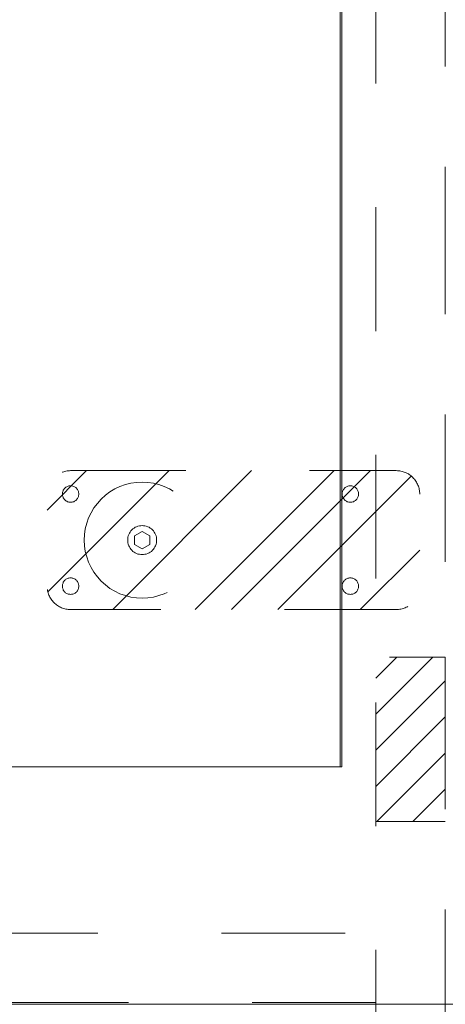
# Model space of a CAD drawing. Header units: inches. Extents: x -420 to -276, y -52 to 18.
# Tile 88 of 187: x -352.16 to -347.57, y -17 to -6.39. Entities that reach past the tile are written whole.
import ezdxf

# ---------------------------------------------------------------- set-up
doc = ezdxf.new("R2010")
doc.units = ezdxf.units.IN
doc.header["$LTSCALE"] = 32
doc.header["$MEASUREMENT"] = 0
doc.linetypes.add('Dash Style-1', pattern=[0.083328, 0.041656, -0.041672])
for name, color, linetype, lineweight in [('DashLine', 7, 'Dash Style-1', 13), ('DashLineFill', 7, 'Dash Style-1', 13), ('Drawing', 7, 'Continuous', 18), ('None', 7, 'Continuous', 18), ('SolidLine', 7, 'Continuous', 15)]:
    doc.layers.add(name, color=color, linetype=linetype, lineweight=lineweight)
doc.layers.add('Electrical', color=1, linetype='Dash Style-1', lineweight=15, true_color=0xff0000)

# ---------------------------------------------------------------- blocks, each defined once
blk = doc.blocks.new('Group-60')
at = {"layer": 'SolidLine', "flags": 128}
blk.add_lwpolyline([(0, -30), (0, -2.559), (0.02, -2.559), (0.02, -30)], close=True, dxfattribs=at)
blk = doc.blocks.new('Group-62')
at = {"layer": 'DashLine', "flags": 128}
blk.add_lwpolyline([(0, -2.559), (69.764, -2.559), (69.764, -30), (0, -30)], close=True, dxfattribs=at)
at = {"layer": 'SolidLine', "flags": 128}
blk.add_lwpolyline([(0, -2.559), (69.764, -2.559), (69.764, -30), (0, -30)], close=True, dxfattribs=at)
at = {"layer": 'None'}
blk.add_blockref('Group-60', (0, 0), dxfattribs=at)
blk = doc.blocks.new('Group-64')
at = {"layer": 'None'}
blk.add_blockref('Group-62', (0, 0), dxfattribs=at)
blk = doc.blocks.new('SL Credenza Desk Top (2D)-3')
at = {"layer": 'None'}
blk.add_blockref('Group-64', (0, 0), dxfattribs=at)
at = {"layer": 'Drawing', "color": 0, "flags": 1}
for tag in ['Catalog', 'FinishGroup', 'Discount', 'Option1', 'Option2', 'Option3', 'Option4', 'Option5', 'Option6', 'Option7', 'Option8', 'Option9', 'Option10', 'Option11', 'Option12', 'Custom', 'Tag', 'Item1', 'Item2', 'Item3', 'Item4', 'Item5', 'Item6', 'Item7', 'Item8', 'Item9', 'Item10', 'Item11', 'Item12', 'Item13', 'Item14', 'Item15', 'Item16', 'Item17', 'Item18', 'Item19', 'Item20', 'Item21', 'Item22', 'Item23', 'Item24', 'Item25']:
    blk.add_attdef(tag, (-58.989, -0.437), '', height=0.00709, dxfattribs=at)
blk = doc.blocks.new('Low Storage Top 2 Grommets (2D)')
at = {"layer": 'SolidLine', "flags": 128}
blk.add_lwpolyline([(-17.992, 15), (17.992, 15), (17.992, -15), (-17.992, -15)], close=True, dxfattribs=at)
blk = doc.blocks.new('Group-69')
at = {"layer": 'DashLine', "flags": 128}
for points in [[(0, 0), (17.953, 0), (17.953, -29.094), (0, -29.094)], [(17.205, 0), (17.953, 0), (17.953, -29.094), (17.205, -29.094)]]:
    blk.add_lwpolyline(points, close=True, dxfattribs=at)
blk = doc.blocks.new('Group-70')
at = {"layer": 'None'}
blk.add_blockref('Group-69', (0, 0), dxfattribs=at)
blk = doc.blocks.new('SL Low Storage (2D)')
at = {"layer": 'None'}
blk.add_blockref('Group-70', (0, 0), dxfattribs=at)
at = {"layer": 'Drawing', "color": 0, "flags": 1}
for tag in ['Catalog', 'Custom', 'Tag', 'Option1', 'Option2', 'Option3', 'Option4', 'Option5', 'Option6', 'Option7', 'Option8', 'Option9', 'Option10', 'Option11', 'Option12', 'FinishGroup', 'Discount', 'Item1', 'Item2', 'Item3', 'Item4', 'Item5', 'Item6', 'Item7', 'Item8', 'Item9', 'Item10', 'Item11', 'Item12', 'Item13', 'Item14', 'Item15', 'Item16', 'Item17', 'Item18', 'Item19', 'Item20', 'Item21', 'Item22', 'Item23', 'Item24', 'Item25']:
    blk.add_attdef(tag, (-6.064, -36.523), '', height=0.00709, dxfattribs=at)
blk = doc.blocks.new('Group-73')
at = {"layer": 'DashLine', "flags": 128}
for points in [[(0, 0), (0.748, 0), (0.748, -29.094), (0, -29.094)], [(0, 0), (17.953, 0), (17.953, -29.094), (0, -29.094)]]:
    blk.add_lwpolyline(points, close=True, dxfattribs=at)
blk = doc.blocks.new('Group-74')
at = {"layer": 'None'}
blk.add_blockref('Group-73', (0, 0), dxfattribs=at)
blk = doc.blocks.new('SL Low Storage (2D)-1')
at = {"layer": 'None'}
blk.add_blockref('Group-74', (0, 0), dxfattribs=at)
at = {"layer": 'Drawing', "color": 0, "flags": 1}
for tag in ['Catalog', 'Custom', 'FinishGroup', 'Discount', 'Tag', 'Item1', 'Item2', 'Item3', 'Item4', 'Item5', 'Item6', 'Item7', 'Item8', 'Item9', 'Item10', 'Item11', 'Item12', 'Item13', 'Item14', 'Item15', 'Item16', 'Item17', 'Item18', 'Item19', 'Item20', 'Item21', 'Item22', 'Item23', 'Item24', 'Item25', 'Option1', 'Option2', 'Option3', 'Option4', 'Option5', 'Option6', 'Option7', 'Option8', 'Option9', 'Option10', 'Option11', 'Option12']:
    blk.add_attdef(tag, (11.888, -36.523), '', height=0.00709, dxfattribs=at)
blk = doc.blocks.new('1BP8DW-Leveler (2D)')
at = {"layer": 'DashLine', "flags": 128}
for points in [[(0.625, 0), (0.622, -0.061), (0.613, -0.122), (0.598, -0.181), (0.577, -0.239), (0.551, -0.295), (0.52, -0.347), (0.483, -0.396), (0.442, -0.442), (0.396, -0.483), (0.347, -0.52), (0.295, -0.551), (0.239, -0.577), (0.181, -0.598), (0.122, -0.613), (0.061, -0.622), (0, -0.625), (-0.061, -0.622), (-0.122, -0.613), (-0.181, -0.598), (-0.239, -0.577), (-0.295, -0.551), (-0.347, -0.52), (-0.396, -0.483), (-0.442, -0.442), (-0.483, -0.396), (-0.52, -0.347), (-0.551, -0.295), (-0.577, -0.239), (-0.598, -0.181), (-0.613, -0.122), (-0.622, -0.061), (-0.625, 0), (-0.622, 0.061), (-0.613, 0.122), (-0.598, 0.181), (-0.577, 0.239), (-0.551, 0.295), (-0.52, 0.347), (-0.483, 0.396), (-0.442, 0.442), (-0.396, 0.483), (-0.347, 0.52), (-0.295, 0.551), (-0.239, 0.577), (-0.181, 0.598), (-0.122, 0.613), (-0.061, 0.622), (0, 0.625), (0.061, 0.622), (0.122, 0.613), (0.181, 0.598), (0.239, 0.577), (0.295, 0.551), (0.347, 0.52), (0.396, 0.483), (0.442, 0.442), (0.483, 0.396), (0.52, 0.347), (0.551, 0.295), (0.577, 0.239), (0.598, 0.181), (0.613, 0.122), (0.622, 0.061)], [(0, 0.156), (0.015, 0.155), (0.03, 0.153), (0.045, 0.15), (0.06, 0.144), (0.074, 0.138), (0.087, 0.13), (0.099, 0.121), (0.11, 0.11), (0.121, 0.099), (0.13, 0.087), (0.138, 0.074), (0.144, 0.06), (0.15, 0.045), (0.153, 0.03), (0.155, 0.015), (0.156, 0), (0.155, -0.015), (0.153, -0.03), (0.15, -0.045), (0.144, -0.06), (0.138, -0.074), (0.13, -0.087), (0.121, -0.099), (0.11, -0.11), (0.099, -0.121), (0.087, -0.13), (0.074, -0.138), (0.06, -0.144), (0.045, -0.15), (0.03, -0.153), (0.015, -0.155), (0, -0.156), (-0.015, -0.155), (-0.03, -0.153), (-0.045, -0.15), (-0.06, -0.144), (-0.074, -0.138), (-0.087, -0.13), (-0.099, -0.121), (-0.11, -0.11), (-0.121, -0.099), (-0.13, -0.087), (-0.138, -0.074), (-0.144, -0.06), (-0.15, -0.045), (-0.153, -0.03), (-0.155, -0.015), (-0.156, 0), (-0.155, 0.015), (-0.153, 0.03), (-0.15, 0.045), (-0.144, 0.06), (-0.138, 0.074), (-0.13, 0.087), (-0.121, 0.099), (-0.11, 0.11), (-0.099, 0.121), (-0.087, 0.13), (-0.074, 0.138), (-0.06, 0.144), (-0.045, 0.15), (-0.03, 0.153), (-0.015, 0.155)], [(0, 0.094), (-0.081, 0.047), (-0.081, -0.047), (0, -0.094), (0.081, -0.047), (0.081, 0.047)]]:
    blk.add_lwpolyline(points, close=True, dxfattribs=at)
blk = doc.blocks.new('Slate-LSVS-Leveler (2D)')
at = {"layer": 'DashLineFill', "linetype": 'Continuous', "lineweight": 13}
h = blk.add_hatch(dxfattribs=at)
h.set_pattern_fill('Steel', color=253, style=0, pattern_type=2)
h.set_pattern_definition([(45, (0, 0), (-1.613, 1.9357), []), (45, (-1.0608, 1.0608), (-0.47235, 0.41676), [])])
edge = h.paths.add_edge_path()
edge.add_arc((-2.74, -0.496), 0.252, 180, 270)
edge.add_line((-2.74, -0.748), (0.772, -0.748))
edge.add_arc((0.772, -0.496), 0.252, 270, 360)
edge.add_line((1.024, -0.496), (1.024, 0.496))
edge.add_arc((0.772, 0.496), 0.252, 0, 90)
edge.add_line((0.772, 0.748), (-2.74, 0.748))
edge.add_arc((-2.74, 0.496), 0.252, 90, 180)
edge.add_line((-2.992, 0.496), (-2.992, -0.496))
at = {"layer": 'DashLineFill', "flags": 128}
blk.add_lwpolyline([(-2.992, -0.496, 0.414214), (-2.74, -0.748), (0.772, -0.748, 0.414214), (1.024, -0.496), (1.024, 0.496, 0.414214), (0.772, 0.748), (-2.74, 0.748, 0.414214), (-2.992, 0.496)], format="xyb", close=True, dxfattribs=at)
at = {"layer": 'SolidLine', "flags": 128}
for points in [[(-2.244, 0.585), (-2.235, 0.584), (-2.227, 0.583), (-2.218, 0.581), (-2.21, 0.578), (-2.202, 0.574), (-2.195, 0.57), (-2.188, 0.565), (-2.181, 0.559), (-2.176, 0.552), (-2.17, 0.545), (-2.166, 0.538), (-2.162, 0.53), (-2.159, 0.522), (-2.157, 0.513), (-2.156, 0.505), (-2.156, 0.496), (-2.156, 0.487), (-2.157, 0.479), (-2.159, 0.47), (-2.162, 0.462), (-2.166, 0.454), (-2.17, 0.447), (-2.176, 0.44), (-2.181, 0.433), (-2.188, 0.428), (-2.195, 0.422), (-2.202, 0.418), (-2.21, 0.414), (-2.218, 0.411), (-2.227, 0.409), (-2.235, 0.408), (-2.244, 0.407), (-2.253, 0.408), (-2.261, 0.409), (-2.27, 0.411), (-2.278, 0.414), (-2.286, 0.418), (-2.293, 0.422), (-2.3, 0.428), (-2.307, 0.433), (-2.313, 0.44), (-2.318, 0.447), (-2.322, 0.454), (-2.326, 0.462), (-2.329, 0.47), (-2.331, 0.479), (-2.332, 0.487), (-2.333, 0.496), (-2.332, 0.505), (-2.331, 0.513), (-2.329, 0.522), (-2.326, 0.53), (-2.322, 0.538), (-2.318, 0.545), (-2.313, 0.552), (-2.307, 0.559), (-2.3, 0.565), (-2.293, 0.57), (-2.286, 0.574), (-2.278, 0.578), (-2.27, 0.581), (-2.261, 0.583), (-2.253, 0.584)], [(0.772, 0.585), (0.78, 0.584), (0.789, 0.583), (0.797, 0.581), (0.806, 0.578), (0.813, 0.574), (0.821, 0.57), (0.828, 0.565), (0.834, 0.559), (0.84, 0.552), (0.845, 0.545), (0.85, 0.538), (0.853, 0.53), (0.856, 0.522), (0.859, 0.513), (0.86, 0.505), (0.86, 0.496), (0.86, 0.487), (0.859, 0.479), (0.856, 0.47), (0.853, 0.462), (0.85, 0.454), (0.845, 0.447), (0.84, 0.44), (0.834, 0.433), (0.828, 0.428), (0.821, 0.422), (0.813, 0.418), (0.806, 0.414), (0.797, 0.411), (0.789, 0.409), (0.78, 0.408), (0.772, 0.407), (0.763, 0.408), (0.754, 0.409), (0.746, 0.411), (0.738, 0.414), (0.73, 0.418), (0.722, 0.422), (0.715, 0.428), (0.709, 0.433), (0.703, 0.44), (0.698, 0.447), (0.694, 0.454), (0.69, 0.462), (0.687, 0.47), (0.685, 0.479), (0.683, 0.487), (0.683, 0.496), (0.683, 0.505), (0.685, 0.513), (0.687, 0.522), (0.69, 0.53), (0.694, 0.538), (0.698, 0.545), (0.703, 0.552), (0.709, 0.559), (0.715, 0.565), (0.722, 0.57), (0.73, 0.574), (0.738, 0.578), (0.746, 0.581), (0.754, 0.583), (0.763, 0.584)], [(-2.244, -0.407), (-2.235, -0.408), (-2.227, -0.409), (-2.218, -0.411), (-2.21, -0.414), (-2.202, -0.418), (-2.195, -0.422), (-2.188, -0.428), (-2.181, -0.433), (-2.176, -0.44), (-2.17, -0.447), (-2.166, -0.454), (-2.162, -0.462), (-2.159, -0.47), (-2.157, -0.479), (-2.156, -0.487), (-2.156, -0.496), (-2.156, -0.505), (-2.157, -0.513), (-2.159, -0.522), (-2.162, -0.53), (-2.166, -0.538), (-2.17, -0.545), (-2.176, -0.552), (-2.181, -0.559), (-2.188, -0.565), (-2.195, -0.57), (-2.202, -0.574), (-2.21, -0.578), (-2.218, -0.581), (-2.227, -0.583), (-2.235, -0.584), (-2.244, -0.585), (-2.253, -0.584), (-2.261, -0.583), (-2.27, -0.581), (-2.278, -0.578), (-2.286, -0.574), (-2.293, -0.57), (-2.3, -0.565), (-2.307, -0.559), (-2.313, -0.552), (-2.318, -0.545), (-2.322, -0.538), (-2.326, -0.53), (-2.329, -0.522), (-2.331, -0.513), (-2.332, -0.505), (-2.333, -0.496), (-2.332, -0.487), (-2.331, -0.479), (-2.329, -0.47), (-2.326, -0.462), (-2.322, -0.454), (-2.318, -0.447), (-2.313, -0.44), (-2.307, -0.433), (-2.3, -0.428), (-2.293, -0.422), (-2.286, -0.418), (-2.278, -0.414), (-2.27, -0.411), (-2.261, -0.409), (-2.253, -0.408)], [(0.772, -0.407), (0.78, -0.408), (0.789, -0.409), (0.797, -0.411), (0.806, -0.414), (0.813, -0.418), (0.821, -0.422), (0.828, -0.428), (0.834, -0.433), (0.84, -0.44), (0.845, -0.447), (0.85, -0.454), (0.853, -0.462), (0.856, -0.47), (0.859, -0.479), (0.86, -0.487), (0.86, -0.496), (0.86, -0.505), (0.859, -0.513), (0.856, -0.522), (0.853, -0.53), (0.85, -0.538), (0.845, -0.545), (0.84, -0.552), (0.834, -0.559), (0.828, -0.565), (0.821, -0.57), (0.813, -0.574), (0.806, -0.578), (0.797, -0.581), (0.789, -0.583), (0.78, -0.584), (0.772, -0.585), (0.763, -0.584), (0.754, -0.583), (0.746, -0.581), (0.738, -0.578), (0.73, -0.574), (0.722, -0.57), (0.715, -0.565), (0.709, -0.559), (0.703, -0.552), (0.698, -0.545), (0.694, -0.538), (0.69, -0.53), (0.687, -0.522), (0.685, -0.513), (0.683, -0.505), (0.683, -0.496), (0.683, -0.487), (0.685, -0.479), (0.687, -0.47), (0.69, -0.462), (0.694, -0.454), (0.698, -0.447), (0.703, -0.44), (0.709, -0.433), (0.715, -0.428), (0.722, -0.422), (0.73, -0.418), (0.738, -0.414), (0.746, -0.411), (0.754, -0.409), (0.763, -0.408)]]:
    blk.add_lwpolyline(points, close=True, dxfattribs=at)
at = {"layer": 'DashLine', "color": 7}
blk.add_blockref('1BP8DW-Leveler (2D)', (0, 0), dxfattribs=at)
blk = doc.blocks.new('Group-81')
at = {"layer": 'Electrical', "linetype": 'Continuous', "lineweight": 5, "true_color": 0xdd0000}
h = blk.add_hatch(dxfattribs=at)
h.set_pattern_fill('ElectricalHatch', color=12, style=0, pattern_type=2)
h.set_pattern_definition([(45, (0, 0), (-0.333333, -0.722222), [])])
h.paths.add_polyline_path([(0, -1.969), (0.748, -1.969), (0.748, -3.74), (0, -3.74)])
at = {"layer": 'DashLine', "flags": 128}
for points in [[(0, 0), (0.748, 0), (0.748, -29.094), (0, -29.094)], [(0, 0), (17.953, 0), (17.953, -29.094), (0, -29.094)], [(0.748, -0.02), (17.205, -0.02), (17.205, -0.768), (0.748, -0.768)]]:
    blk.add_lwpolyline(points, close=True, dxfattribs=at)
at = {"layer": 'Electrical', "flags": 128}
blk.add_lwpolyline([(0, -1.969), (0.748, -1.969), (0.748, -3.74), (0, -3.74)], close=True, dxfattribs=at)
at = {"layer": 'None', "color": 7}
blk.add_blockref('Slate-LSVS-Leveler (2D)', (3.268, -5), dxfattribs=at)
blk = doc.blocks.new('Group-82')
at = {"layer": 'None'}
blk.add_blockref('Group-81', (0, 0), dxfattribs=at)
blk = doc.blocks.new('SL Low Storage (2D)-3')
at = {"layer": 'None'}
blk.add_blockref('Group-82', (0, 0), dxfattribs=at)
at = {"layer": 'Drawing', "color": 0, "flags": 1}
for tag in ['Catalog', 'Option1', 'Option2', 'Option3', 'Option4', 'Option5', 'Option6', 'Option7', 'Option8', 'Option9', 'Option10', 'Option11', 'Option12', 'FinishGroup', 'Discount', 'Custom', 'Tag', 'Item1', 'Item2', 'Item3', 'Item4', 'Item5', 'Item6', 'Item7', 'Item8', 'Item9', 'Item10', 'Item11', 'Item12', 'Item13', 'Item14', 'Item15', 'Item16', 'Item17', 'Item18', 'Item19', 'Item20', 'Item21', 'Item22', 'Item23', 'Item24', 'Item25']:
    blk.add_attdef(tag, (-6.064, -2.023), '', height=0.00709, dxfattribs=at)

msp = doc.modelspace()

# ---------------------------------------------------------------- block references
at = {"layer": 'Drawing', "rotation": 180}
msp.add_blockref('SL Credenza Desk Top (2D)-3', (-348.685, -17), dxfattribs=at)
at = {"layer": 'Drawing'}
for name, p in [('SL Low Storage (2D)', (-365.524, -17)), ('SL Low Storage (2D)-1', (-347.571, -17))]:
    msp.add_blockref(name, p, dxfattribs=at)

# ---------------------------------------------------------------- next in the draw order: block references
at = {"layer": 'Drawing', "rotation": 180}
msp.add_blockref('SL Low Storage (2D)-3', (-347.571, -17), dxfattribs=at)
at = {"layer": 'Drawing', "color": 7, "rotation": 180}
msp.add_blockref('Low Storage Top 2 Grommets (2D)', (-347.547, -2), dxfattribs=at)

doc.saveas('drawing.dxf')
